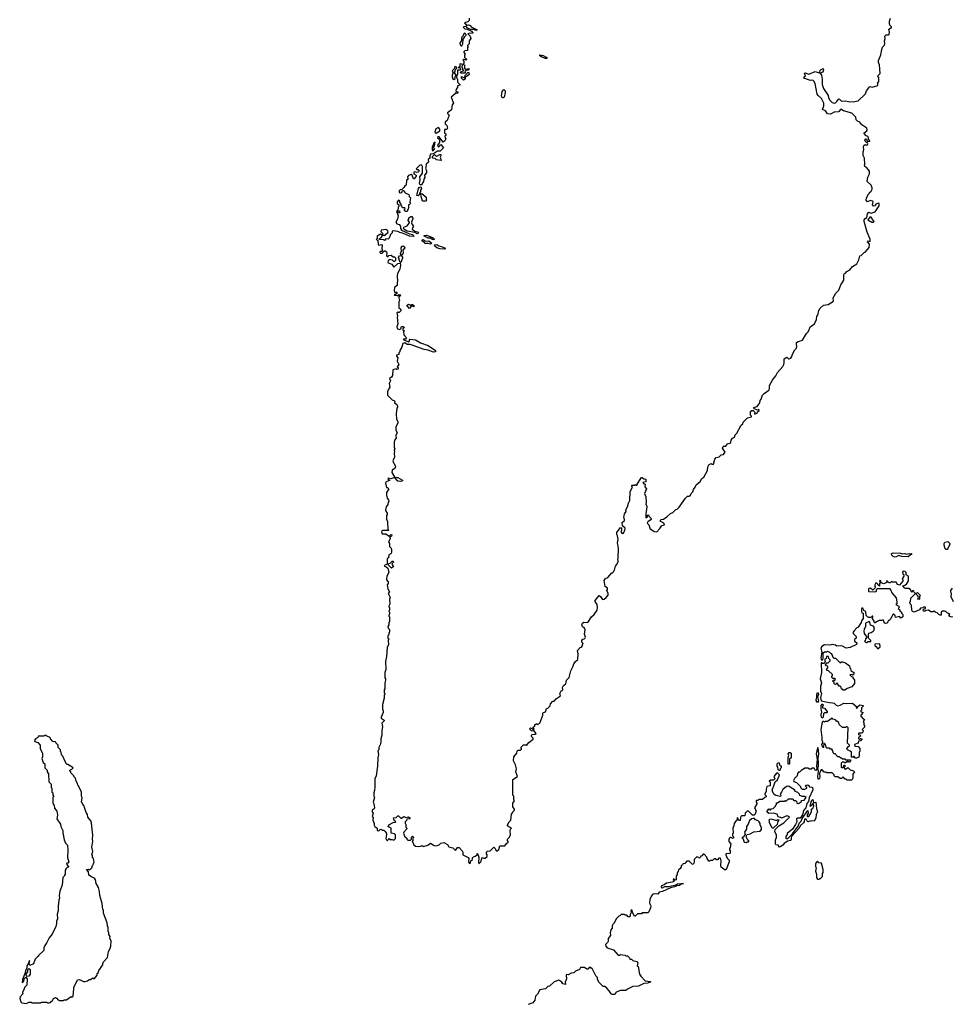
# Model space of a CAD drawing. Extents: x 1985742 to 2252716, y 78271 to 266492.
# Tile 52 of 250: x 2100718 to 2112652, y 155751 to 168344. Entities that reach past the tile are written whole.
import ezdxf

# ---------------------------------------------------------------- set-up
doc = ezdxf.new("R2010")
doc.units = 0

msp = doc.modelspace()

# ---------------------------------------------------------------- linework, layer by layer
at = {"layer": '0CON10XD'}
for points in [[(2106470, 168365), (2106470, 168335), (2106452, 168318), (2106410, 168305), (2106443, 168273), (2106465, 168280), (2106482, 168272), (2106497, 168255), (2106570, 168215), (2106555, 168206), (2106528, 168218), (2106485, 168219), (2106445, 168241), (2106432, 168262), (2106400, 168255), (2106393, 168247), (2106415, 168227), (2106445, 168222), (2106499, 168199), (2106518, 168175), (2106512, 168168), (2106475, 168171), (2106452, 168165), (2106480, 168135), (2106490, 168105), (2106470, 168075), (2106470, 168035), (2106450, 168015), (2106450, 168005), (2106460, 167995), (2106450, 167985), (2106448, 167952), (2106413, 167947), (2106400, 167935), (2106400, 167925), (2106420, 167905), (2106408, 167892), (2106410, 167865), (2106440, 167835), (2106435, 167830), (2106415, 167830), (2106405, 167840), (2106400, 167835), (2106390, 167825), (2106400, 167815), (2106400, 167785), (2106390, 167770), (2106410, 167765), (2106410, 167725), (2106425, 167710), (2106445, 167710), (2106455, 167720), (2106470, 167715), (2106455, 167700), (2106435, 167700), (2106425, 167690), (2106412, 167688), (2106420, 167675), (2106418, 167662), (2106365, 167660), (2106360, 167665), (2106362, 167678), (2106400, 167695), (2106390, 167705), (2106390, 167725), (2106380, 167735), (2106380, 167755), (2106390, 167770), (2106355, 167780), (2106350, 167775), (2106348, 167742), (2106330, 167735), (2106348, 167728), (2106360, 167715), (2106360, 167705), (2106355, 167700), (2106322, 167698), (2106320, 167645), (2106310, 167635), (2106308, 167615), (2106312, 167592), (2106320, 167585), (2106320, 167545), (2106350, 167515), (2106350, 167505), (2106322, 167498), (2106320, 167475), (2106303, 167457), (2106300, 167435), (2106312, 167422), (2106325, 167420), (2106325, 167410), (2106315, 167400), (2106292, 167408), (2106290, 167395), (2106240, 167355), (2106270, 167275), (2106253, 167257), (2106245, 167190), (2106190, 167155), (2106192, 167145), (2106212, 167125), (2106188, 167055), (2106163, 167033), (2106163, 167013), (2106182, 166992), (2106190, 166955), (2106185, 166940), (2106155, 166940), (2106152, 166935), (2106153, 166893), (2106170, 166885), (2106170, 166865), (2106160, 166855), (2106163, 166833), (2106170, 166825), (2106167, 166813), (2106160, 166795), (2106135, 166780), (2106085, 166848), (2106070, 166845), (2106062, 166835), (2106087, 166817), (2106090, 166805), (2106090, 166775), (2106065, 166740), (2106068, 166725), (2106075, 166718), (2106085, 166722), (2106105, 166750), (2106140, 166705), (2106097, 166663), (2106065, 166662), (2106012, 166628), (2105974, 166625), (2105966, 166605), (2105968, 166575), (2105946, 166555), (2105947, 166523), (2105920, 166495), (2105916, 166455)], [(2111322, 167298), (2111385, 167292), (2111448, 167305), (2111542, 167395), (2111552, 167435), (2111595, 167490), (2111625, 167482), (2111697, 167503), (2111698, 167528), (2111690, 167535), (2111710, 167555), (2111710, 167605), (2111700, 167615), (2111705, 167630), (2111728, 167655), (2111722, 167765), (2111708, 167798), (2111708, 167822), (2111737, 167893), (2111748, 167965), (2111760, 167995), (2111780, 168015), (2111788, 168035), (2111783, 168075), (2111792, 168105), (2111790, 168135), (2111805, 168150), (2111835, 168150), (2111844, 168156), (2111849, 168185), (2111838, 168222), (2111872, 168245), (2111872, 168255), (2111853, 168273), (2111848, 168295), (2111848, 168325), (2111862, 168365)], [(2106375, 168010), (2106388, 168035), (2106392, 168095), (2106410, 168115), (2106410, 168125), (2106430, 168145), (2106430, 168155), (2106415, 168170), (2106401, 168165), (2106384, 168126), (2106372, 168118), (2106370, 168080), (2106351, 168045), (2106355, 168022), (2106365, 168010), (2106375, 168010)], [(2107442, 167848), (2107395, 167868), (2107375, 167882), (2107373, 167897), (2107415, 167888), (2107445, 167869), (2107465, 167866), (2107465, 167850), (2107442, 167848)], [(2106275, 167580), (2106288, 167592), (2106288, 167615), (2106300, 167635), (2106300, 167645), (2106280, 167665), (2106300, 167715), (2106310, 167725), (2106308, 167738), (2106295, 167740), (2106285, 167750), (2106282, 167718), (2106254, 167695), (2106252, 167685), (2106263, 167665), (2106252, 167635), (2106252, 167612), (2106259, 167589), (2106275, 167580)], [(2106395, 167570), (2106370, 167595), (2106372, 167618), (2106408, 167602), (2106420, 167610), (2106412, 167628), (2106452, 167668), (2106465, 167670), (2106470, 167645), (2106445, 167620), (2106420, 167610), (2106418, 167585), (2106395, 167570)], [(2106595, 157550), (2106618, 157575), (2106630, 157615), (2106642, 157628), (2106655, 157620), (2106675, 157620), (2106698, 157642), (2106700, 157665), (2106690, 157675), (2106690, 157695), (2106705, 157710), (2106737, 157713), (2106785, 157760), (2106800, 157745), (2106814, 157714), (2106827, 157713), (2106847, 157733), (2106860, 157780), (2106925, 157780), (2106945, 157810), (2106970, 157825), (2106970, 157835), (2106958, 157848), (2106958, 157862), (2106985, 157890), (2107000, 157925), (2106992, 157965), (2106998, 157992), (2107010, 158005), (2106975, 158022), (2106960, 158035), (2106960, 158045), (2106980, 158085), (2107002, 158108), (2107012, 158185), (2107030, 158205), (2107030, 158215), (2107050, 158235), (2107050, 158245), (2107030, 158275), (2107030, 158325), (2107050, 158355), (2107040, 158365), (2107040, 158415), (2107030, 158425), (2107030, 158625), (2107087, 158665), (2107068, 158725), (2107073, 158763), (2107062, 158815), (2107038, 158865), (2107040, 158915), (2107078, 158962), (2107082, 158988), (2107095, 159000), (2107125, 159000), (2107140, 159015), (2107140, 159025), (2107130, 159035), (2107165, 159070), (2107195, 159070), (2107205, 159060), (2107232, 159098), (2107288, 159142), (2107290, 159155), (2107266, 159176), (2107266, 159195), (2107277, 159203), (2107315, 159206), (2107328, 159215), (2107295, 159252), (2107276, 159244), (2107265, 159248), (2107243, 159275), (2107245, 159280), (2107255, 159288), (2107285, 159270), (2107295, 159270), (2107300, 159275), (2107290, 159285), (2107290, 159295), (2107308, 159312), (2107310, 159325), (2107325, 159340), (2107335, 159340), (2107345, 159330), (2107373, 159347), (2107412, 159448), (2107410, 159475), (2107420, 159485), (2107446, 159494), (2107457, 159533), (2107475, 159540), (2107505, 159570), (2107510, 159595), (2107542, 159628), (2107555, 159630), (2107587, 159663), (2107640, 159695), (2107630, 159725), (2107645, 159760), (2107660, 159765), (2107668, 159775), (2107662, 159805), (2107675, 159828), (2107705, 159850), (2107714, 159896), (2107751, 159929), (2107772, 160015), (2107802, 160075), (2107810, 160105), (2107828, 160135), (2107860, 160160), (2107864, 160235), (2107857, 160275), (2107890, 160315), (2107905, 160320), (2107920, 160335), (2107920, 160355), (2107930, 160365), (2107913, 160383), (2107912, 160405), (2107921, 160419), (2107948, 160432), (2107957, 160445), (2107944, 160486), (2107952, 160542), (2107945, 160560), (2107921, 160581), (2107913, 160607), (2107918, 160625), (2107935, 160637), (2107986, 160634), (2108034, 160706), (2108070, 160735), (2108107, 160793), (2108113, 160825), (2108109, 160865), (2108083, 160903), (2108082, 160915), (2108132, 160978), (2108148, 160968), (2108175, 160930), (2108198, 160932), (2108224, 160956), (2108248, 160985), (2108247, 161007), (2108230, 161045), (2108240, 161055), (2108240, 161075), (2108210, 161095), (2108198, 161172), (2108212, 161198), (2108245, 161210), (2108295, 161270), (2108305, 161270), (2108318, 161282), (2108320, 161295), (2108330, 161305), (2108340, 161355), (2108360, 161375), (2108377, 161413), (2108372, 161445), (2108378, 161455), (2108382, 161585), (2108368, 161655), (2108377, 161695), (2108368, 161745), (2108358, 161758), (2108360, 161785), (2108405, 161850), (2108418, 161845), (2108417, 161815), (2108408, 161795), (2108425, 161772), (2108445, 161778), (2108462, 161815), (2108465, 161840), (2108433, 161873), (2108427, 161913), (2108455, 161940), (2108456, 161956), (2108448, 161975), (2108458, 162025), (2108478, 162055), (2108472, 162075), (2108497, 162115), (2108508, 162162), (2108527, 162195), (2108531, 162309), (2108560, 162365), (2108550, 162375), (2108550, 162385), (2108555, 162390), (2108585, 162390), (2108595, 162400), (2108605, 162390), (2108618, 162392), (2108620, 162405), (2108673, 162487), (2108685, 162490), (2108705, 162470), (2108728, 162468), (2108730, 162435), (2108690, 162425), (2108705, 162410), (2108720, 162405), (2108718, 162368), (2108738, 162345), (2108712, 162285), (2108732, 162242), (2108736, 162174), (2108730, 162145), (2108738, 162135), (2108743, 162115), (2108728, 162025), (2108732, 161975), (2108750, 161985), (2108752, 162008), (2108765, 162010), (2108770, 161995), (2108800, 161965), (2108798, 161952), (2108755, 161920), (2108747, 161905), (2108768, 161885), (2108785, 161830), (2108795, 161830), (2108835, 161798), (2108870, 161795), (2108910, 161835), (2108934, 161876), (2108970, 161885), (2108962, 161905), (2108920, 161925), (2108912, 161938), (2108925, 161950), (2108955, 161958), (2109000, 161985), (2109045, 162030), (2109075, 162040), (2109115, 162080), (2109130, 162085), (2109155, 162110), (2109237, 162223), (2109265, 162250), (2109285, 162252), (2109302, 162265), (2109312, 162285), (2109332, 162305), (2109340, 162335), (2109362, 162365), (2109373, 162395), (2109425, 162438), (2109448, 162475), (2109472, 162495), (2109520, 162580), (2109522, 162625), (2109537, 162653), (2109565, 162668), (2109575, 162660), (2109595, 162660), (2109614, 162725), (2109632, 162745), (2109667, 162753), (2109695, 162778), (2109725, 162782), (2109747, 162815), (2109713, 162863), (2109720, 162885), (2109725, 162890), (2109755, 162890), (2109775, 162918), (2109805, 162928), (2109818, 162935), (2109822, 162965), (2109837, 162993), (2109864, 163006), (2109872, 163035), (2109894, 163056), (2109951, 163159), (2109970, 163175), (2109977, 163195), (2110029, 163251), (2110080, 163265), (2110080, 163275), (2110068, 163288), (2110068, 163335), (2110085, 163347), (2110105, 163347), (2110123, 163325), (2110122, 163305), (2110135, 163302), (2110155, 163314), (2110161, 163329), (2110180, 163345), (2110175, 163358), (2110165, 163350), (2110116, 163366), (2110110, 163375), (2110112, 163385), (2110155, 163398), (2110188, 163445), (2110192, 163475), (2110207, 163493), (2110225, 163540), (2110245, 163562), (2110302, 163605), (2110312, 163625), (2110314, 163666), (2110356, 163744), (2110395, 163790), (2110415, 163830), (2110485, 163910), (2110498, 163935), (2110502, 163955), (2110500, 164005), (2110535, 164026), (2110555, 164008), (2110565, 164006), (2110586, 164015), (2110600, 164035), (2110607, 164065), (2110635, 164120), (2110658, 164145), (2110662, 164165), (2110657, 164195), (2110660, 164215), (2110680, 164230), (2110733, 164247), (2110775, 164310), (2110785, 164330), (2110808, 164352), (2110835, 164420), (2110885, 164450), (2110912, 164505), (2110920, 164555), (2110930, 164565), (2110943, 164625), (2110959, 164655), (2111005, 164694), (2111065, 164702), (2111132, 164745), (2111128, 164785), (2111162, 164845), (2111198, 164885), (2111226, 164954), (2111262, 165015), (2111262, 165075), (2111270, 165095), (2111286, 165104), (2111300, 165125), (2111340, 165145), (2111374, 165186), (2111429, 165221), (2111457, 165273), (2111470, 165325), (2111485, 165330), (2111524, 165366), (2111535, 165370), (2111588, 165432), (2111592, 165475), (2111568, 165505), (2111575, 165517), (2111595, 165508), (2111599, 165511), (2111599, 165539), (2111561, 165625), (2111523, 165765), (2111523, 165785), (2111535, 165800), (2111557, 165813), (2111568, 165862), (2111585, 165882), (2111615, 165871), (2111664, 165886), (2111717, 165963), (2111715, 165994), (2111705, 165999), (2111674, 165986), (2111660, 165965), (2111645, 165960), (2111632, 165975), (2111638, 166015), (2111633, 166023), (2111605, 166030), (2111565, 166016), (2111548, 166035), (2111553, 166067), (2111570, 166095), (2111570, 166105), (2111590, 166125), (2111590, 166135), (2111615, 166150), (2111628, 166175), (2111628, 166195), (2111615, 166230), (2111563, 166275), (2111571, 166329), (2111590, 166375), (2111590, 166405), (2111559, 166449), (2111533, 166465), (2111528, 166485), (2111532, 166495), (2111530, 166575), (2111513, 166607), (2111511, 166655), (2111520, 166685), (2111514, 166715), (2111520, 166735), (2111535, 166748), (2111555, 166740), (2111565, 166743), (2111570, 166755), (2111565, 166770), (2111553, 166773), (2111535, 166790), (2111532, 166805), (2111545, 166820), (2111555, 166820), (2111562, 166792), (2111595, 166790), (2111598, 166795), (2111582, 166812), (2111575, 166850), (2111551, 166861), (2111520, 166895), (2111557, 166925), (2111563, 166935), (2111560, 166955), (2111495, 166998), (2111470, 167035), (2111437, 167047), (2111422, 167065), (2111418, 167098), (2111367, 167147), (2111260, 167180), (2111225, 167202), (2111195, 167166), (2111141, 167161), (2111095, 167138), (2111055, 167140), (2111028, 167178), (2110990, 167195), (2111007, 167243), (2111007, 167275), (2110976, 167336), (2110934, 167374), (2110923, 167393), (2110897, 167527), (2110879, 167559), (2110865, 167570), (2110835, 167567), (2110752, 167595), (2110758, 167615), (2110772, 167628), (2110762, 167655), (2110770, 167665), (2110815, 167648), (2110895, 167680), (2110960, 167660), (2110957, 167677), (2110962, 167695), (2110975, 167709), (2110998, 167718), (2111003, 167703), (2110996, 167674), (2110960, 167660), (2110976, 167636), (2110988, 167585), (2110986, 167515), (2111002, 167465), (2111064, 167375), (2111067, 167345), (2111084, 167314), (2111115, 167284), (2111138, 167278), (2111155, 167282), (2111175, 167299), (2111195, 167329), (2111205, 167331), (2111235, 167302), (2111285, 167307), (2111322, 167298)], [(2106895, 167342), (2106884, 167365), (2106892, 167425), (2106915, 167450), (2106928, 167435), (2106932, 167415), (2106918, 167355), (2106905, 167343), (2106895, 167342)], [(2106045, 166894), (2106093, 166925), (2106094, 166945), (2106075, 166967), (2106043, 166947), (2106030, 166905), (2106045, 166894)], [(2106005, 166668), (2106015, 166672), (2106028, 166695), (2106010, 166705), (2106010, 166715), (2106025, 166730), (2106036, 166776), (2106018, 166765), (2105994, 166716), (2105995, 166680), (2106005, 166668)], [(2106105, 166542), (2106053, 166553), (2106035, 166570), (2106003, 166573), (2105998, 166578), (2106000, 166595), (2106025, 166620), (2106045, 166600), (2106055, 166598), (2106095, 166620), (2106105, 166620), (2106107, 166605), (2106097, 166585), (2106110, 166545), (2106105, 166542)], [(2105916, 166455), (2105912, 166445), (2105923, 166413), (2105922, 166385), (2105899, 166355), (2105901, 166325), (2105891, 166305), (2105887, 166275), (2105855, 166229), (2105839, 166235), (2105832, 166255), (2105844, 166295), (2105836, 166335), (2105870, 166380), (2105870, 166465), (2105867, 166477), (2105855, 166488), (2105835, 166480), (2105790, 166435), (2105798, 166428), (2105815, 166430), (2105830, 166415), (2105823, 166397), (2105805, 166388), (2105775, 166400), (2105760, 166395), (2105762, 166375), (2105790, 166355), (2105790, 166345), (2105765, 166310), (2105755, 166310), (2105738, 166358), (2105725, 166363), (2105695, 166352), (2105682, 166335), (2105683, 166313), (2105690, 166305), (2105668, 166292), (2105665, 166230), (2105645, 166220), (2105635, 166200), (2105608, 166172), (2105585, 166167), (2105572, 166155), (2105573, 166133), (2105595, 166128), (2105607, 166133), (2105615, 166160), (2105635, 166160), (2105651, 166131), (2105698, 166108), (2105700, 166085), (2105720, 166065), (2105710, 166015), (2105710, 166005), (2105720, 165995), (2105705, 165980), (2105693, 165977), (2105692, 165938), (2105675, 165890), (2105655, 165890), (2105642, 165902), (2105640, 165915), (2105650, 165925), (2105645, 165940), (2105615, 165940), (2105610, 165945), (2105610, 165955), (2105600, 165965), (2105600, 165985), (2105580, 166005), (2105580, 166025), (2105565, 166038), (2105550, 166015), (2105550, 165995), (2105570, 165975), (2105570, 165955), (2105560, 165945), (2105560, 165925), (2105550, 165900), (2105578, 165898), (2105580, 165875), (2105565, 165870), (2105550, 165900), (2105540, 165895), (2105560, 165835), (2105552, 165795), (2105530, 165755), (2105542, 165735), (2105574, 165724), (2105592, 165702), (2105589, 165675), (2105603, 165653), (2105705, 165606), (2105745, 165598), (2105758, 165585), (2105762, 165575), (2105758, 165572), (2105705, 165577), (2105628, 165608), (2105581, 165621), (2105555, 165636), (2105497, 165643), (2105482, 165638), (2105485, 165620), (2105462, 165595), (2105445, 165550), (2105432, 165538), (2105405, 165540), (2105385, 165520), (2105375, 165530), (2105323, 165533), (2105322, 165545), (2105346, 165564), (2105360, 165585), (2105360, 165590), (2105335, 165600), (2105294, 165576), (2105290, 165545), (2105280, 165535), (2105300, 165525), (2105305, 165470), (2105315, 165462), (2105347, 165467), (2105357, 165457), (2105353, 165417), (2105362, 165388), (2105355, 165380), (2105331, 165379), (2105328, 165365), (2105335, 165358), (2105355, 165360), (2105385, 165390), (2105395, 165390), (2105410, 165375), (2105417, 165357), (2105410, 165325), (2105420, 165315), (2105427, 165313), (2105443, 165327), (2105472, 165332), (2105495, 165310), (2105515, 165310), (2105527, 165297), (2105528, 165265), (2105515, 165250), (2105505, 165250), (2105487, 165267), (2105445, 165278), (2105431, 165259), (2105428, 165245), (2105434, 165234), (2105478, 165218), (2105505, 165180), (2105556, 165224), (2105585, 165230), (2105591, 165205), (2105582, 165155), (2105553, 165097), (2105548, 165068), (2105546, 165045), (2105554, 165015), (2105548, 164975), (2105550, 164945), (2105515, 164918), (2105508, 164875), (2105515, 164860), (2105545, 164860), (2105550, 164845), (2105510, 164825), (2105515, 164820), (2105545, 164820), (2105555, 164810), (2105575, 164830), (2105590, 164825), (2105585, 164810), (2105572, 164808), (2105568, 164785), (2105577, 164755), (2105570, 164735), (2105570, 164655), (2105588, 164648), (2105600, 164625), (2105575, 164600), (2105565, 164600), (2105555, 164610), (2105542, 164595), (2105552, 164555), (2105547, 164535), (2105558, 164455), (2105542, 164415), (2105550, 164395), (2105572, 164382), (2105595, 164390), (2105605, 164420), (2105625, 164420), (2105638, 164408), (2105638, 164402), (2105620, 164395), (2105622, 164372), (2105640, 164365), (2105630, 164355), (2105632, 164315), (2105669, 164275), (2105655, 164260), (2105630, 164260), (2105628, 164255), (2105635, 164248), (2105695, 164223), (2105707, 164233), (2105707, 164253), (2105712, 164258), (2105781, 164251), (2105845, 164213), (2105945, 164179), (2106038, 164115), (2106039, 164095), (2106015, 164093), (2105945, 164117), (2105895, 164125), (2105738, 164182), (2105715, 164191), (2105675, 164191), (2105645, 164210), (2105622, 164205), (2105608, 164155), (2105582, 164115), (2105580, 164095), (2105570, 164085), (2105568, 164062), (2105540, 164055), (2105540, 164045), (2105558, 164018), (2105550, 163975), (2105568, 163935), (2105550, 163905), (2105560, 163895), (2105560, 163875), (2105545, 163870), (2105535, 163880), (2105492, 163868), (2105488, 163795), (2105476, 163774), (2105450, 163755), (2105462, 163725), (2105447, 163693), (2105453, 163645), (2105431, 163609), (2105424, 163586), (2105425, 163540), (2105482, 163482), (2105515, 163470), (2105518, 163455), (2105512, 163442), (2105543, 163423), (2105552, 163405), (2105552, 163388), (2105542, 163375), (2105537, 163305), (2105540, 163235), (2105558, 163205), (2105558, 163185), (2105530, 163135), (2105532, 163095), (2105550, 163065), (2105532, 163025), (2105537, 162993), (2105513, 162967), (2105508, 162935), (2105508, 162878), (2105518, 162855), (2105510, 162845), (2105512, 162815), (2105508, 162805), (2105512, 162745), (2105493, 162705), (2105500, 162675), (2105508, 162668), (2105527, 162625), (2105516, 162604), (2105486, 162584), (2105480, 162555), (2105520, 162490), (2105555, 162487), (2105615, 162456), (2105616, 162445), (2105595, 162438), (2105555, 162444), (2105529, 162465), (2105520, 162490), (2105504, 162486), (2105465, 162472), (2105435, 162480), (2105430, 162475), (2105433, 162463), (2105448, 162458), (2105448, 162452), (2105407, 162433), (2105400, 162415), (2105413, 162363), (2105425, 162360), (2105440, 162345), (2105413, 162297), (2105412, 162265), (2105420, 162225), (2105438, 162205), (2105442, 162188), (2105432, 162175), (2105428, 162145), (2105408, 162115), (2105400, 162075), (2105400, 162065), (2105420, 162035), (2105420, 162015), (2105410, 162005), (2105410, 161955), (2105423, 161925), (2105430, 161825), (2105440, 161815), (2105435, 161810), (2105365, 161813), (2105352, 161808), (2105347, 161795), (2105355, 161770), (2105405, 161768), (2105445, 161740), (2105465, 161760), (2105480, 161755), (2105475, 161740), (2105450, 161725), (2105458, 161718), (2105458, 161705), (2105438, 161665), (2105448, 161645), (2105448, 161608), (2105470, 161585), (2105477, 161567), (2105477, 161533), (2105470, 161515), (2105442, 161498), (2105438, 161462), (2105420, 161455), (2105418, 161382), (2105405, 161370), (2105380, 161365), (2105384, 161354), (2105408, 161348), (2105428, 161328), (2105442, 161275), (2105415, 161228), (2105410, 161195), (2105412, 161182), (2105433, 161153), (2105432, 161135), (2105420, 161115), (2105430, 161065), (2105450, 161025), (2105433, 161005), (2105458, 160955), (2105450, 160935), (2105452, 160868), (2105440, 160845), (2105440, 160835), (2105450, 160825), (2105450, 160795), (2105440, 160775), (2105450, 160765), (2105450, 160745), (2105440, 160725), (2105440, 160715), (2105450, 160705), (2105450, 160645), (2105440, 160635), (2105440, 160605), (2105430, 160585), (2105433, 160563), (2105450, 160545), (2105450, 160515), (2105440, 160495), (2105440, 160475), (2105430, 160465), (2105430, 160435), (2105440, 160425), (2105432, 160405), (2105438, 160355), (2105422, 160315), (2105412, 160198), (2105398, 160135), (2105402, 160035), (2105392, 159995), (2105390, 159925), (2105400, 159915), (2105400, 159895), (2105390, 159865), (2105390, 159785), (2105380, 159775), (2105380, 159735), (2105390, 159725), (2105390, 159715), (2105382, 159705), (2105380, 159665), (2105362, 159585), (2105360, 159525), (2105370, 159505), (2105370, 159485), (2105342, 159425), (2105345, 159410), (2105370, 159395), (2105380, 159385), (2105380, 159375), (2105352, 159345), (2105362, 159305), (2105350, 159245), (2105352, 159195), (2105340, 159145), (2105340, 159105), (2105332, 159068), (2105313, 159037), (2105312, 159008), (2105302, 158995), (2105310, 158945), (2105302, 158905), (2105298, 158795), (2105278, 158675), (2105262, 158635), (2105262, 158535), (2105258, 158485), (2105248, 158455), (2105250, 158415), (2105258, 158395), (2105240, 158335), (2105250, 158315), (2105260, 158265), (2105255, 158250), (2105230, 158235), (2105228, 158215), (2105242, 158195), (2105230, 158155), (2105240, 158145), (2105238, 158105), (2105252, 158065), (2105253, 158043), (2105264, 158024), (2105290, 158005), (2105294, 157974), (2105315, 157970), (2105332, 157988), (2105345, 157990), (2105355, 157980), (2105377, 157977), (2105395, 157960), (2105408, 157945), (2105410, 157925), (2105404, 157874), (2105410, 157855), (2105425, 157840), (2105430, 157855), (2105445, 157870), (2105455, 157860), (2105485, 157860), (2105505, 157850), (2105510, 157855)], [(2105815, 166092), (2105800, 166095), (2105823, 166187), (2105831, 166199), (2105846, 166206), (2105855, 166202), (2105860, 166185), (2105848, 166165), (2105848, 166142), (2105832, 166125), (2105830, 166105), (2105815, 166092)], [(2105872, 166022), (2105854, 166084), (2105852, 166118), (2105865, 166120), (2105920, 166075), (2105920, 166045), (2105927, 166035), (2105915, 166022), (2105872, 166022)], [(2105805, 165604), (2105773, 165623), (2105678, 165638), (2105634, 165664), (2105628, 165675), (2105635, 165690), (2105675, 165709), (2105707, 165745), (2105707, 165755), (2105688, 165775), (2105688, 165782), (2105697, 165795), (2105698, 165812), (2105721, 165829), (2105737, 165827), (2105748, 165805), (2105748, 165792), (2105733, 165765), (2105740, 165755), (2105732, 165745), (2105738, 165725), (2105758, 165705), (2105743, 165683), (2105742, 165665), (2105775, 165640), (2105809, 165629), (2105820, 165615), (2105805, 165604)], [(2111645, 165753), (2111652, 165765), (2111634, 165784), (2111615, 165817), (2111595, 165818), (2111570, 165785), (2111620, 165755), (2111645, 165753)], [(2105395, 165580), (2105400, 165595), (2105432, 165625), (2105430, 165645), (2105405, 165663), (2105345, 165652), (2105338, 165635), (2105360, 165615), (2105360, 165590), (2105385, 165590), (2105395, 165580)], [(2105975, 165473), (2105945, 165483), (2105905, 165480), (2105895, 165500), (2105871, 165511), (2105863, 165525), (2105875, 165531), (2105893, 165525), (2105905, 165512), (2105955, 165514), (2105990, 165485), (2105975, 165473)], [(2106015, 165529), (2105995, 165532), (2105975, 165548), (2105945, 165550), (2105895, 165574), (2105892, 165585), (2105925, 165589), (2106000, 165560), (2106019, 165545), (2106023, 165535), (2106015, 165529)], [(2105595, 165240), (2105585, 165240), (2105580, 165250), (2105566, 165305), (2105577, 165323), (2105600, 165330), (2105590, 165355), (2105604, 165385), (2105601, 165425), (2105611, 165449), (2105625, 165454), (2105640, 165440), (2105644, 165425), (2105620, 165395), (2105626, 165364), (2105622, 165345), (2105600, 165330), (2105617, 165307), (2105618, 165295), (2105595, 165240)], [(2106155, 165410), (2106095, 165412), (2106055, 165427), (2106029, 165449), (2106027, 165465), (2106055, 165469), (2106082, 165452), (2106113, 165445), (2106156, 165425), (2106162, 165415), (2106155, 165410)], [(2105705, 164650), (2105678, 164685), (2105678, 164695), (2105693, 164707), (2105725, 164690), (2105735, 164700), (2105745, 164700), (2105770, 164685), (2105755, 164672), (2105745, 164680), (2105722, 164678), (2105705, 164650)], [(2112575, 161568), (2112562, 161575), (2112548, 161625), (2112548, 161645), (2112558, 161662), (2112595, 161670), (2112620, 161645), (2112620, 161635), (2112595, 161580), (2112585, 161570), (2112575, 161568)], [(2111915, 161470), (2111895, 161479), (2111879, 161495), (2111873, 161515), (2111895, 161524), (2111990, 161520), (2112015, 161514), (2112045, 161518), (2112065, 161510), (2112095, 161516), (2112115, 161510), (2112125, 161516), (2112130, 161515), (2112130, 161505), (2112115, 161502), (2112085, 161473), (2112005, 161477), (2111965, 161492), (2111935, 161473), (2111915, 161470)], [(2105475, 161330), (2105432, 161372), (2105430, 161385), (2105458, 161392), (2105482, 161418), (2105495, 161420), (2105500, 161405), (2105482, 161388), (2105480, 161375), (2105497, 161357), (2105498, 161345), (2105475, 161330)], [(2112655, 160710), (2112645, 160702), (2112615, 160710), (2112610, 160725), (2112618, 160738), (2112605, 160750), (2112592, 160752), (2112575, 160770), (2112555, 160778), (2112525, 160780), (2112510, 160765), (2112510, 160730), (2112495, 160730), (2112480, 160735), (2112458, 160758), (2112442, 160762), (2112425, 160780), (2112415, 160780), (2112405, 160770), (2112375, 160770), (2112345, 160792), (2112315, 160790), (2112305, 160780), (2112285, 160780), (2112280, 160795), (2112292, 160808), (2112308, 160812), (2112310, 160825), (2112305, 160830), (2112285, 160830), (2112275, 160820), (2112243, 160817), (2112230, 160795), (2112165, 160768), (2112144, 160774), (2112134, 160794), (2112128, 160855), (2112112, 160875), (2112110, 160895), (2112118, 160905), (2112120, 160945), (2112180, 161005), (2112162, 161022), (2112158, 161038), (2112142, 161038), (2112135, 161020), (2112115, 161058), (2112095, 161070), (2112055, 161068), (2112043, 161073), (2112020, 161105), (2112045, 161110), (2112066, 161124), (2112092, 161168), (2112090, 161225), (2112060, 161245), (2112060, 161275), (2112048, 161288), (2112025, 161290), (2112013, 161277), (2112020, 161255), (2112030, 161245), (2112030, 161225), (2112010, 161195), (2112020, 161185), (2112020, 161165), (2111978, 161112), (2111952, 161122), (2111932, 161152), (2111885, 161150), (2111875, 161160), (2111855, 161140), (2111845, 161140), (2111835, 161150), (2111822, 161152), (2111815, 161170), (2111810, 161145)], [(2111810, 161145), (2111775, 161130), (2111742, 161142), (2111738, 161168), (2111725, 161170), (2111720, 161165), (2111730, 161155), (2111730, 161145), (2111720, 161135), (2111720, 161100), (2111702, 161112), (2111700, 161125), (2111688, 161138), (2111675, 161140), (2111660, 161115), (2111660, 161095), (2111668, 161082), (2111635, 161050), (2111605, 161072), (2111585, 161068), (2111578, 161055), (2111580, 161035), (2111585, 161030), (2111665, 161028), (2111680, 161035), (2111680, 161055), (2111695, 161070), (2111848, 161068), (2111866, 161046), (2111880, 161015), (2111935, 160950), (2111942, 160895), (2111940, 160875), (2111930, 160865), (2111968, 160845), (2111970, 160825), (2111960, 160815), (2111980, 160795), (2111982, 160782), (2112000, 160765), (2112000, 160755), (2112017, 160735), (2112020, 160705), (2111995, 160690), (2111975, 160710), (2111925, 160700), (2111920, 160725), (2111905, 160740), (2111895, 160740), (2111858, 160672), (2111845, 160660), (2111835, 160660), (2111828, 160642), (2111814, 160626), (2111795, 160622), (2111785, 160628), (2111765, 160670), (2111745, 160662), (2111715, 160662), (2111680, 160645), (2111665, 160630), (2111655, 160630), (2111652, 160652), (2111632, 160685), (2111636, 160716), (2111625, 160717), (2111617, 160703), (2111603, 160697), (2111585, 160698), (2111568, 160708), (2111548, 160725), (2111545, 160770), (2111535, 160780), (2111522, 160782), (2111508, 160818), (2111495, 160818), (2111488, 160805), (2111488, 160775), (2111495, 160760), (2111510, 160755), (2111510, 160685), (2111490, 160655), (2111486, 160634), (2111447, 160573), (2111430, 160565), (2111395, 160530), (2111380, 160505), (2111382, 160492), (2111420, 160455), (2111420, 160435), (2111400, 160415), (2111400, 160395), (2111430, 160375), (2111427, 160353), (2111346, 160314), (2111295, 160306), (2111245, 160333), (2111218, 160338), (2111175, 160331), (2111155, 160344), (2111115, 160352), (2111084, 160344), (2111015, 160349), (2110982, 160328), (2110970, 160305), (2110983, 160255), (2110970, 160185), (2110975, 160160), (2110985, 160150), (2111000, 160175), (2111000, 160245), (2111015, 160258), (2111042, 160258), (2111056, 160266), (2111080, 160255), (2111092, 160242), (2111105, 160240), (2111122, 160192), (2111135, 160180), (2111155, 160180), (2111212, 160122), (2111225, 160120), (2111235, 160130), (2111245, 160130), (2111287, 160117), (2111335, 160080), (2111340, 160055), (2111350, 160045), (2111352, 160022), (2111390, 159995), (2111390, 159975), (2111380, 159960), (2111365, 159970), (2111340, 159965), (2111362, 159942), (2111380, 159940), (2111380, 159925), (2111400, 159895), (2111400, 159855), (2111365, 159810), (2111308, 159792), (2111275, 159770), (2111255, 159770), (2111245, 159780), (2111232, 159782), (2111228, 159808), (2111215, 159820), (2111202, 159822), (2111178, 159858), (2111172, 159858), (2111155, 159840), (2111142, 159852), (2111138, 159868), (2111120, 159885), (2111135, 159900), (2111148, 159892), (2111158, 159908), (2111145, 159920), (2111125, 159920), (2111112, 159932), (2111110, 159945), (2111120, 159955), (2111118, 159968), (2111068, 160018), (2111052, 160022), (2111040, 160035), (2111060, 160055), (2111060, 160075), (2111032, 160082), (2111030, 160095), (2111052, 160118), (2111065, 160120), (2111090, 160145), (2111088, 160158), (2111070, 160175), (2111068, 160198), (2111042, 160198), (2111038, 160172), (2111020, 160165), (2111020, 160145), (2111030, 160135), (2111008, 160112), (2110995, 160110), (2110985, 160120), (2110975, 160120), (2110974, 160115), (2110978, 159995), (2110962, 159915), (2110980, 159865), (2110964, 159815), (2110967, 159757), (2110978, 159725), (2110967, 159675), (2110975, 159632), (2111075, 159610), (2111119, 159609), (2111141, 159601), (2111166, 159576), (2111185, 159570), (2111215, 159576), (2111263, 159603), (2111295, 159597), (2111373, 159603), (2111430, 159555), (2111420, 159545), (2111425, 159540), (2111438, 159542), (2111440, 159555), (2111468, 159582), (2111510, 159575), (2111510, 159565), (2111490, 159545), (2111490, 159515), (2111480, 159505), (2111482, 159492), (2111510, 159485), (2111500, 159475), (2111498, 159462), (2111482, 159448), (2111480, 159435), (2111512, 159402), (2111530, 159395), (2111510, 159365), (2111520, 159355), (2111520, 159325), (2111530, 159315), (2111530, 159295), (2111500, 159265), (2111510, 159255), (2111508, 159232), (2111495, 159220), (2111455, 159220), (2111450, 159215), (2111452, 159202), (2111468, 159198), (2111480, 159185), (2111452, 159158), (2111452, 159152), (2111465, 159140), (2111475, 159150), (2111500, 159145), (2111478, 159122), (2111452, 159118), (2111448, 159092), (2111400, 159075), (2111405, 159052), (2111447, 159047), (2111470, 159025), (2111470, 158985), (2111460, 158975), (2111462, 158935), (2111455, 158912), (2111425, 158900), (2111415, 158900), (2111395, 158920), (2111385, 158920), (2111375, 158910), (2111362, 158912), (2111360, 158975), (2111345, 158990), (2111310, 159005), (2111300, 159025), (2111322, 159048), (2111338, 159055), (2111337, 159067), (2111312, 159092), (2111317, 159287), (2111305, 159300), (2111295, 159300), (2111285, 159290), (2111245, 159290), (2111210, 159325), (2111195, 159360), (2111185, 159370), (2111175, 159370), (2111158, 159388), (2111125, 159400), (2111115, 159410), (2111055, 159370), (2111025, 159370), (2111015, 159360), (2111005, 159370), (2110995, 159370), (2110985, 159360), (2110969, 159265), (2110983, 159165), (2110983, 159125), (2110990, 159115), (2110990, 159095), (2110980, 159075), (2110982, 159055), (2110995, 159040), (2111008, 159042), (2111010, 159090), (2111015, 159090), (2111030, 159065), (2111032, 159042), (2111045, 159030), (2111075, 159030), (2111085, 159020), (2111108, 159018), (2111110, 159005), (2111120, 158995), (2111122, 158972), (2111135, 158960), (2111148, 158958), (2111182, 158922), (2111205, 158920), (2111215, 158910), (2111225, 158910), (2111245, 158890), (2111275, 158890), (2111285, 158880), (2111348, 158878), (2111350, 158865), (2111335, 158850), (2111325, 158850), (2111315, 158860), (2111285, 158840), (2111275, 158840), (2111265, 158850), (2111242, 158848), (2111230, 158835), (2111230, 158785), (2111235, 158780), (2111258, 158782), (2111262, 158808), (2111275, 158810), (2111280, 158795), (2111270, 158785), (2111272, 158762), (2111285, 158760), (2111315, 158780), (2111345, 158750), (2111388, 158738), (2111400, 158725), (2111380, 158695), (2111380, 158645), (2111365, 158620), (2111305, 158620), (2111295, 158630), (2111282, 158632), (2111255, 158660), (2111235, 158640), (2111215, 158640), (2111185, 158660), (2111152, 158662), (2111140, 158675), (2111138, 158688), (2111115, 158710), (2111045, 158710), (2111035, 158720), (2111012, 158722), (2110985, 158750), (2110975, 158750), (2110963, 158737), (2110952, 158705), (2110956, 158665), (2110952, 158638), (2110945, 158630), (2110935, 158630), (2110931, 158665), (2110940, 158735), (2110930, 158775), (2110939, 158795), (2110939, 158855), (2110930, 158885), (2110937, 158895), (2110944, 158955), (2110935, 159030), (2110925, 159030), (2110910, 158955), (2110922, 158885), (2110912, 158795), (2110920, 158765), (2110905, 158740), (2110898, 158748), (2110885, 158770), (2110855, 158770), (2110845, 158760), (2110825, 158760), (2110805, 158770), (2110765, 158770), (2110735, 158750), (2110725, 158750), (2110695, 158720), (2110685, 158720), (2110670, 158705), (2110667, 158673), (2110632, 158638), (2110620, 158615), (2110625, 158600), (2110658, 158588), (2110698, 158548), (2110710, 158535), (2110710, 158525), (2110730, 158505), (2110765, 158503), (2110790, 158515), (2110790, 158525), (2110770, 158545), (2110780, 158555), (2110803, 158557), (2110820, 158545), (2110822, 158532), (2110855, 158530), (2110863, 158523), (2110869, 158495), (2110818, 158392), (2110810, 158345), (2110789, 158321), (2110776, 158264), (2110748, 158232), (2110736, 158174), (2110706, 158134), (2110668, 158132), (2110660, 158125), (2110662, 158085), (2110647, 158053), (2110605, 157993), (2110540, 157935), (2110540, 157925), (2110523, 157897), (2110520, 157875), (2110525, 157870), (2110546, 157874), (2110607, 157933), (2110679, 158031), (2110691, 158069), (2110717, 158093), (2110731, 158129), (2110805, 158230), (2110808, 158195), (2110794, 158176), (2110796, 158156), (2110805, 158150), (2110816, 158154), (2110829, 158175), (2110851, 158215), (2110850, 158245), (2110868, 158262), (2110880, 158285), (2110877, 158317), (2110865, 158320), (2110852, 158295), (2110833, 158283), (2110840, 158325), (2110855, 158362), (2110865, 158372), (2110869, 158369), (2110875, 158330), (2110906, 158336), (2110912, 158255), (2110926, 158215), (2110911, 158179), (2110905, 158132), (2110885, 158092), (2110845, 158098), (2110805, 158087), (2110794, 158094), (2110781, 158121), (2110762, 158118), (2110757, 158083), (2110749, 158071), (2110707, 158035), (2110690, 158005), (2110599, 157901), (2110590, 157885), (2110590, 157855), (2110582, 157848), (2110542, 157838), (2110502, 157808), (2110482, 157785), (2110450, 157765), (2110435, 157762), (2110430, 157765), (2110428, 157788), (2110395, 157790), (2110388, 157798), (2110390, 157855), (2110402, 157885), (2110402, 157915), (2110381, 157961), (2110387, 157985), (2110434, 158036), (2110496, 158074), (2110568, 158145), (2110560, 158155), (2110535, 158160), (2110465, 158130), (2110455, 158140), (2110425, 158150)], [(2112652, 161075), (2112630, 161045), (2112630, 161035), (2112638, 160995), (2112632, 160965), (2112663, 160905)], [(2112225, 160930), (2112212, 160932), (2112220, 160955), (2112210, 160975), (2112190, 160995), (2112192, 161008), (2112205, 161020), (2112235, 160990), (2112240, 160975), (2112230, 160965), (2112230, 160935), (2112225, 160930)], [(2111555, 160380), (2111575, 160390), (2111608, 160392), (2111610, 160405), (2111580, 160435), (2111578, 160485), (2111585, 160500), (2111615, 160508), (2111640, 160525), (2111650, 160535), (2111650, 160555), (2111658, 160565), (2111645, 160588), (2111605, 160600), (2111597, 160637), (2111588, 160648), (2111542, 160625), (2111542, 160578), (2111522, 160548), (2111518, 160525), (2111522, 160492), (2111560, 160445), (2111540, 160425), (2111538, 160402), (2111530, 160395), (2111542, 160382), (2111555, 160380)], [(2111705, 160300), (2111730, 160325), (2111725, 160360), (2111662, 160358), (2111662, 160342), (2111688, 160318), (2111692, 160302), (2111705, 160300)], [(2110925, 159610), (2110908, 159635), (2110913, 159667), (2110920, 159675), (2110919, 159715), (2110925, 159740), (2110936, 159736), (2110940, 159715), (2110928, 159685), (2110938, 159632), (2110925, 159610)], [(2110985, 159410), (2110974, 159435), (2110974, 159465), (2110982, 159485), (2110973, 159535), (2110973, 159575), (2110985, 159590), (2110995, 159590), (2111000, 159575), (2110990, 159565), (2110992, 159542), (2111015, 159540), (2111050, 159495), (2111050, 159485), (2111045, 159480), (2111015, 159480), (2111002, 159468), (2111000, 159425), (2110985, 159410)], [(2100805, 155762), (2100835, 155780), (2100865, 155780), (2100875, 155770), (2100985, 155770), (2100995, 155780), (2101065, 155780), (2101075, 155770), (2101095, 155770), (2101110, 155775), (2101125, 155790), (2101135, 155790), (2101150, 155825), (2101175, 155840), (2101185, 155830), (2101198, 155828), (2101202, 155812), (2101215, 155810), (2101225, 155800), (2101275, 155800), (2101285, 155810), (2101315, 155810), (2101375, 155850), (2101388, 155842), (2101400, 155855), (2101400, 155875), (2101408, 155885), (2101412, 155965), (2101457, 156063), (2101485, 156070), (2101534, 156044), (2101555, 156042), (2101587, 156053), (2101605, 156068), (2101625, 156070), (2101655, 156090), (2101665, 156080), (2101675, 156080), (2101710, 156125), (2101710, 156145), (2101720, 156155), (2101730, 156185), (2101780, 156255), (2101780, 156275), (2101790, 156295), (2101842, 156348), (2101852, 156425), (2101872, 156455), (2101882, 156495), (2101888, 156565), (2101872, 156595), (2101877, 156617), (2101860, 156645), (2101860, 156665), (2101848, 156688), (2101850, 156735), (2101840, 156755), (2101838, 156795), (2101790, 156915), (2101790, 156955), (2101783, 156963), (2101772, 157042), (2101742, 157145), (2101740, 157195), (2101728, 157245), (2101698, 157295), (2101688, 157345), (2101673, 157363), (2101635, 157380), (2101602, 157405), (2101598, 157445), (2101572, 157475), (2101595, 157478), (2101605, 157472), (2101630, 157485), (2101640, 157495), (2101650, 157525), (2101657, 157533), (2101660, 157555), (2101670, 157565), (2101660, 157615), (2101650, 157625), (2101650, 157655), (2101640, 157665), (2101652, 157705), (2101642, 157765), (2101652, 157835), (2101648, 157865), (2101652, 157915), (2101637, 158067), (2101627, 158097), (2101590, 158145), (2101587, 158177), (2101570, 158205), (2101540, 158295), (2101520, 158315), (2101520, 158325), (2101510, 158335), (2101518, 158395), (2101510, 158415), (2101508, 158465), (2101470, 158545), (2101460, 158555), (2101457, 158577), (2101440, 158605), (2101430, 158645), (2101410, 158665), (2101410, 158675), (2101372, 158712), (2101370, 158725), (2101360, 158735), (2101360, 158745), (2101385, 158758), (2101400, 158775), (2101335, 158820), (2101325, 158820), (2101310, 158835), (2101310, 158845), (2101300, 158855), (2101270, 158925), (2101253, 158943), (2101250, 158975), (2101240, 158985), (2101240, 159005), (2101210, 159035), (2101210, 159065), (2101180, 159095), (2101175, 159110), (2101142, 159112), (2101110, 159145), (2101110, 159155), (2101098, 159168), (2101065, 159180), (2101055, 159190), (2101035, 159190), (2101025, 159180), (2100955, 159180), (2100950, 159165), (2100922, 159148), (2100908, 159125), (2100911, 159111), (2100948, 159098), (2100980, 159065), (2100978, 159018), (2101010, 158965), (2101010, 158915), (2101003, 158893), (2101020, 158845), (2101040, 158825), (2101040, 158775), (2101068, 158745), (2101070, 158725), (2101087, 158697), (2101090, 158595), (2101120, 158565), (2101120, 158525), (2101130, 158515), (2101130, 158465), (2101140, 158455), (2101140, 158425), (2101150, 158415), (2101150, 158405), (2101140, 158395), (2101142, 158325), (2101160, 158295), (2101165, 158260), (2101191, 158221), (2101197, 158197), (2101200, 158175), (2101192, 158125), (2101238, 158055), (2101242, 158025), (2101268, 157975), (2101268, 157945), (2101288, 157855), (2101303, 157813), (2101328, 157785), (2101332, 157725), (2101330, 157625), (2101348, 157575), (2101335, 157558), (2101320, 157555), (2101318, 157545), (2101348, 157505), (2101325, 157500), (2101312, 157488), (2101300, 157465), (2101300, 157415), (2101290, 157405), (2101290, 157395), (2101270, 157375), (2101260, 157275), (2101233, 157197), (2101222, 157145), (2101227, 157107), (2101218, 157085), (2101208, 157005), (2101208, 156945), (2101198, 156905), (2101200, 156845), (2101188, 156815), (2101190, 156785), (2101182, 156745), (2101135, 156650), (2101095, 156600), (2101067, 156543), (2101040, 156505), (2101028, 156475), (2101025, 156440), (2100960, 156375), (2100960, 156365), (2100945, 156360), (2100915, 156330), (2100895, 156270), (2100848, 156248), (2100838, 156275), (2100847, 156307), (2100835, 156300), (2100832, 156278), (2100810, 156245), (2100807, 156213), (2100792, 156185), (2100787, 156153), (2100755, 156070), (2100750, 156030), (2100762, 156038), (2100772, 156048), (2100778, 156082), (2100798, 156098), (2100812, 156075), (2100810, 155995), (2100780, 155965), (2100772, 155935), (2100754, 155906), (2100758, 155885), (2100722, 155845), (2100718, 155825), (2100733, 155783), (2100745, 155770), (2100805, 155762)], [(2110565, 158820), (2110550, 158825), (2110550, 158905), (2110560, 158935), (2110553, 158955), (2110565, 158970), (2110575, 158970), (2110590, 158965), (2110590, 158905), (2110570, 158885), (2110570, 158825), (2110565, 158820)], [(2110445, 158740), (2110435, 158740), (2110422, 158752), (2110420, 158785), (2110410, 158795), (2110410, 158825), (2110425, 158840), (2110438, 158838), (2110440, 158815), (2110460, 158795), (2110460, 158775), (2110450, 158765), (2110445, 158740)], [(2110425, 158150), (2110412, 158182), (2110365, 158198), (2110305, 158190), (2110280, 158215), (2110305, 158250), (2110315, 158240), (2110325, 158240), (2110335, 158250), (2110360, 158255), (2110390, 158285), (2110390, 158295), (2110400, 158305), (2110402, 158328), (2110415, 158330), (2110445, 158350), (2110505, 158350), (2110515, 158360), (2110525, 158350), (2110555, 158380), (2110605, 158380), (2110625, 158360), (2110645, 158360), (2110658, 158348), (2110662, 158322), (2110685, 158320), (2110720, 158345), (2110722, 158358), (2110758, 158362), (2110780, 158395), (2110765, 158410), (2110735, 158410), (2110702, 158422), (2110695, 158440), (2110675, 158460), (2110645, 158472), (2110633, 158493), (2110555, 158542), (2110532, 158538), (2110485, 158500), (2110467, 158463), (2110450, 158445), (2110458, 158425), (2110455, 158410), (2110395, 158420), (2110374, 158434), (2110353, 158463), (2110348, 158495), (2110370, 158545), (2110383, 158597), (2110416, 158624), (2110438, 158675), (2110440, 158685), (2110415, 158710), (2110402, 158708), (2110370, 158665), (2110380, 158635), (2110365, 158620), (2110325, 158620), (2110310, 158605), (2110320, 158595), (2110320, 158545), (2110280, 158535), (2110270, 158505), (2110270, 158475), (2110252, 158445), (2110253, 158433), (2110268, 158418), (2110270, 158405), (2110252, 158398), (2110225, 158370), (2110175, 158370), (2110165, 158360), (2110142, 158358), (2110140, 158335), (2110150, 158325), (2110150, 158315), (2110120, 158265), (2110142, 158225), (2110128, 158182), (2110115, 158170), (2110095, 158170), (2110045, 158220), (2110025, 158220), (2110000, 158195), (2109998, 158162), (2109955, 158160), (2109950, 158155), (2109940, 158145), (2109938, 158102), (2109922, 158102), (2109905, 158140), (2109900, 158135), (2109900, 158105), (2109885, 158100), (2109860, 158065), (2109857, 158033), (2109842, 158005), (2109848, 157945), (2109838, 157925), (2109840, 157905), (2109850, 157895), (2109850, 157875), (2109835, 157870), (2109830, 157880), (2109815, 157883), (2109800, 157875), (2109794, 157864), (2109793, 157835), (2109818, 157805), (2109810, 157755), (2109800, 157745), (2109800, 157725), (2109810, 157715), (2109810, 157685), (2109805, 157680), (2109753, 157677), (2109752, 157665), (2109772, 157622), (2109798, 157595), (2109797, 157573), (2109756, 157474), (2109745, 157468), (2109692, 157505), (2109688, 157525), (2109692, 157585), (2109685, 157620), (2109665, 157620), (2109645, 157600), (2109635, 157600), (2109625, 157610), (2109605, 157610), (2109585, 157590), (2109555, 157590), (2109545, 157580), (2109535, 157580), (2109510, 157625), (2109510, 157635), (2109475, 157670), (2109465, 157670), (2109448, 157652), (2109432, 157648), (2109428, 157632), (2109415, 157620), (2109408, 157628), (2109382, 157638), (2109350, 157605), (2109350, 157565), (2109335, 157540), (2109322, 157542), (2109285, 157580), (2109255, 157580), (2109228, 157552), (2109202, 157548), (2109198, 157532), (2109182, 157528), (2109180, 157505), (2109166, 157484), (2109153, 157477), (2109138, 157442), (2109130, 157435), (2109130, 157405), (2109120, 157395), (2109120, 157345), (2109105, 157340), (2109085, 157360), (2109080, 157345), (2109090, 157335), (2109087, 157323), (2109065, 157313), (2108995, 157302), (2108965, 157278), (2108945, 157272), (2108925, 157258), (2108927, 157245), (2108945, 157241), (2108975, 157259), (2109025, 157256), (2109112, 157278), (2109135, 157292), (2109185, 157298), (2109210, 157295), (2109185, 157290), (2109160, 157270), (2109125, 157268), (2109095, 157252), (2109047, 157243), (2108945, 157196), (2108900, 157185), (2108885, 157160), (2108835, 157166), (2108821, 157159), (2108800, 157135), (2108800, 157125), (2108780, 157095), (2108778, 157045), (2108792, 157012), (2108790, 156985), (2108770, 156935), (2108755, 156920), (2108685, 156920), (2108675, 156910), (2108625, 156910), (2108595, 156880), (2108585, 156880), (2108558, 156925), (2108557, 156955), (2108545, 156958), (2108540, 156945), (2108542, 156925), (2108530, 156900), (2108525, 156870), (2108505, 156870), (2108485, 156890), (2108465, 156890), (2108455, 156900), (2108415, 156900), (2108398, 156882), (2108385, 156880), (2108350, 156845), (2108325, 156790), (2108308, 156772), (2108300, 156755), (2108300, 156725), (2108280, 156705), (2108272, 156665), (2108277, 156633), (2108250, 156595), (2108250, 156565), (2108242, 156545), (2108212, 156515), (2108218, 156495), (2108235, 156472), (2108315, 156450), (2108375, 156380), (2108395, 156380), (2108405, 156388), (2108465, 156380), (2108475, 156370), (2108495, 156370), (2108520, 156345), (2108525, 156330), (2108545, 156330), (2108565, 156310), (2108615, 156300), (2108628, 156285), (2108620, 156245), (2108630, 156235), (2108650, 156135), (2108665, 156110), (2108722, 156052), (2108790, 156045), (2108785, 156030), (2108765, 156030), (2108755, 156020), (2108703, 156017), (2108635, 155983), (2108565, 155978), (2108496, 155944), (2108472, 155928), (2108405, 155928), (2108350, 155905), (2108332, 155878), (2108305, 155878), (2108287, 155887), (2108262, 155925), (2108229, 155959), (2108205, 155980), (2108185, 155980), (2108130, 156035), (2108113, 156073), (2108110, 156095), (2108090, 156115), (2108045, 156210), (2108035, 156210), (2108025, 156220), (2108005, 156220), (2107988, 156202), (2107975, 156200), (2107945, 156220), (2107895, 156220), (2107880, 156195), (2107830, 156175), (2107810, 156155), (2107775, 156150), (2107735, 156127), (2107715, 156132), (2107710, 156125), (2107714, 156075), (2107699, 156035), (2107700, 156005), (2107670, 156015), (2107656, 156036), (2107615, 156059), (2107555, 156040), (2107497, 155983), (2107475, 155977), (2107445, 155950), (2107375, 155938), (2107345, 155880), (2107320, 155855), (2107308, 155805), (2107285, 155770), (2107225, 155750)], [(2105510, 157855), (2105526, 157874), (2105527, 157917), (2105512, 157932), (2105472, 157942), (2105470, 158005), (2105430, 158025), (2105440, 158035), (2105440, 158045), (2105495, 158078), (2105525, 158080), (2105530, 158085), (2105511, 158101), (2105500, 158135), (2105535, 158140), (2105555, 158160), (2105565, 158160), (2105595, 158130), (2105605, 158130), (2105635, 158152), (2105665, 158140), (2105695, 158150), (2105710, 158135), (2105708, 158122), (2105672, 158118), (2105668, 158102), (2105650, 158085), (2105650, 158065), (2105660, 158055), (2105660, 158015), (2105670, 158005), (2105670, 157995), (2105632, 157955), (2105628, 157938), (2105642, 157902), (2105670, 157875), (2105672, 157862), (2105685, 157850), (2105718, 157852), (2105730, 157865), (2105732, 157888), (2105745, 157900), (2105760, 157885), (2105750, 157875), (2105750, 157845), (2105740, 157835), (2105750, 157825), (2105762, 157792), (2105782, 157772), (2105815, 157768), (2105847, 157773), (2105855, 157780), (2105875, 157780), (2105885, 157770), (2105942, 157788), (2105975, 157812), (2106022, 157782), (2106045, 157777), (2106087, 157793), (2106108, 157812), (2106145, 157820), (2106190, 157795), (2106210, 157765), (2106261, 157751), (2106295, 157720), (2106320, 157755), (2106340, 157755), (2106378, 157715), (2106388, 157695), (2106390, 157665), (2106455, 157630), (2106467, 157617), (2106460, 157575), (2106473, 157553), (2106488, 157562), (2106490, 157585), (2106510, 157605), (2106510, 157625), (2106523, 157637), (2106546, 157644), (2106570, 157665), (2106572, 157678), (2106578, 157678), (2106592, 157632), (2106588, 157565), (2106595, 157550)], [(2110015, 157820), (2110025, 157830), (2110045, 157830), (2110048, 157835), (2110048, 157845), (2110035, 157850), (2110020, 157885), (2110019, 157905), (2110028, 157922), (2110065, 157930), (2110112, 157958), (2110195, 157967), (2110212, 157985), (2110212, 158012), (2110193, 158043), (2110192, 158065), (2110182, 158085), (2110168, 158098), (2110135, 158110), (2110115, 158130), (2110088, 158122), (2110055, 158100), (2110040, 158055), (2110020, 158025), (2110017, 157993), (2109993, 157955), (2110000, 157925), (2109975, 157890), (2109960, 157885), (2109970, 157875), (2109990, 157825), (2110015, 157820)], [(2110345, 158008), (2110365, 158010), (2110414, 158056), (2110422, 158088), (2110438, 158108), (2110415, 158110), (2110405, 158100), (2110395, 158100), (2110335, 158118), (2110313, 158117), (2110302, 158108), (2110310, 158095), (2110308, 158075), (2110327, 158047), (2110338, 158015), (2110345, 158008)], [(2110945, 157350), (2110955, 157360), (2110965, 157360), (2110990, 157385), (2110990, 157425), (2111000, 157435), (2111000, 157475), (2110978, 157558), (2110945, 157560), (2110925, 157580), (2110910, 157565), (2110902, 157545), (2110902, 157515), (2110910, 157495), (2110903, 157455), (2110914, 157415), (2110915, 157370), (2110925, 157350), (2110945, 157350)], [(2100808, 156108), (2100800, 156125), (2100803, 156147), (2100822, 156168), (2100823, 156197), (2100835, 156208), (2100850, 156195), (2100850, 156135), (2100835, 156110), (2100808, 156108)]]:
    msp.add_lwpolyline(points, dxfattribs=at)

doc.saveas('drawing.dxf')
